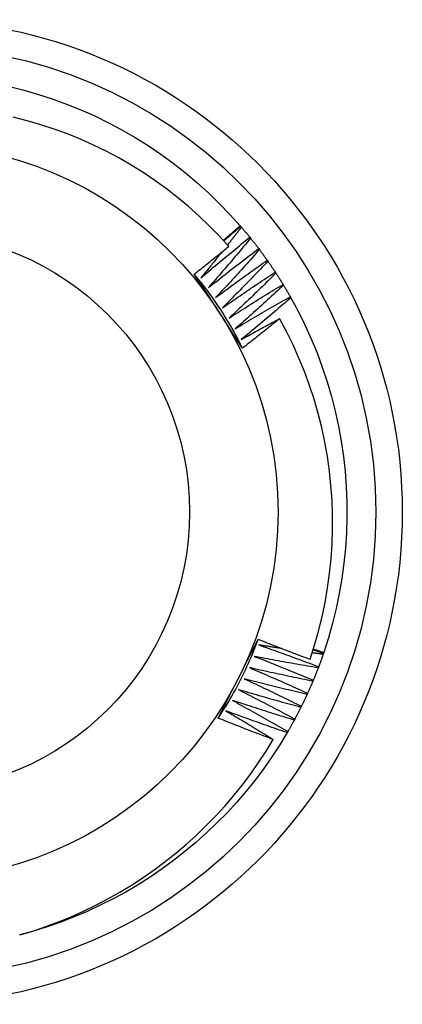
# Model space of a CAD drawing. Header units: inches. Extents: x 19 to 488, y 53 to 228.
# Tile 34 of 124: x 213.925 to 214.061, y 132.342 to 132.693. Entities that reach past the tile are written whole.
import ezdxf

# ---------------------------------------------------------------- set-up
doc = ezdxf.new("R2010")
doc.units = ezdxf.units.IN
doc.header["$MEASUREMENT"] = 0
doc.layers.add('Visible Edges(ANSI)', color=7, linetype='Continuous', lineweight=25)
doc.layers.add('Visible Tangent Edges(ANSI)', color=7, linetype='Continuous', lineweight=25)

msp = doc.modelspace()

# ---------------------------------------------------------------- linework, layer by layer
at = {"layer": 'Visible Edges(ANSI)'}
for p, q in [((214.00298, 132.61949), (214.00315, 132.61929)), ((214.00315, 132.61929), (214.00342, 132.61898)), ((214.00644, 132.61536), (214.00669, 132.61504)), ((214.00959, 132.61133), (214.00983, 132.611)), ((214.0126, 132.60719), (214.01284, 132.60686)), ((214.01548, 132.60296), (214.01571, 132.60262)), ((214.01822, 132.59863), (214.01844, 132.59828)), ((214.02082, 132.59422), (214.02102, 132.59387)), ((214.03265, 132.46735), (214.03252, 132.46697)), ((214.03273, 132.4676), (214.03265, 132.46735)), ((214.03092, 132.46254), (214.03077, 132.46215)), ((214.02902, 132.45778), (214.02887, 132.4574)), ((214.02698, 132.45309), (214.02681, 132.45272)), ((214.02478, 132.44847), (214.02459, 132.4481)), ((214.02243, 132.44392), (214.02223, 132.44356)), ((214.01993, 132.43945), (214.01972, 132.4391))]:
    msp.add_line(p, q, dxfattribs=at)
at = {"layer": 'Visible Edges(ANSI)', "flags": 128}
for points in [[(213.92042, 132.66915), (213.9257, 132.66784), (213.93093, 132.66634), (213.93611, 132.66465), (213.94122, 132.66279), (213.94627, 132.66075), (213.95124, 132.65854), (213.95613, 132.65615), (213.96093, 132.6536), (213.96565, 132.65087), (213.97026, 132.64799), (213.97477, 132.64494), (213.97917, 132.64174), (213.98345, 132.63838), (213.98762, 132.63488), (213.99166, 132.63124), (213.99557, 132.62745), (213.99935, 132.62353), (214.00298, 132.61949)], [(213.99891, 132.61212), (213.99552, 132.61585), (213.992, 132.61945), (213.98836, 132.62294), (213.9846, 132.6263), (213.98073, 132.62954), (213.97674, 132.63264), (213.97264, 132.63561), (213.96845, 132.63843), (213.96417, 132.6411), (213.9598, 132.64362), (213.95535, 132.64599), (213.95082, 132.6482), (213.94623, 132.65025), (213.94156, 132.65215), (213.93682, 132.65388), (213.93203, 132.65545), (213.92717, 132.65685), (213.92227, 132.65808)], [(213.99696, 132.61429), (213.99721, 132.6145), (213.99746, 132.61472), (213.99771, 132.61494), (213.99797, 132.61515), (213.99822, 132.61537), (213.99847, 132.61558), (213.99872, 132.6158), (213.99897, 132.61601), (213.99922, 132.61623), (213.99948, 132.61645), (213.99973, 132.61666), (213.99998, 132.61688), (214.00023, 132.6171), (214.00048, 132.61731), (214.00073, 132.61753), (214.00098, 132.61775), (214.00123, 132.61796), (214.00148, 132.61818), (214.00173, 132.6184), (214.00198, 132.61861), (214.00223, 132.61883), (214.00248, 132.61905), (214.00273, 132.61927), (214.00298, 132.61949)], [(213.99715, 132.61408), (213.9974, 132.6143), (213.99765, 132.61451), (213.9979, 132.61473), (213.99815, 132.61495), (213.9984, 132.61517), (213.99865, 132.61539), (213.9989, 132.6156), (213.99915, 132.61582), (213.9994, 132.61604), (213.99965, 132.61626), (213.9999, 132.61647), (214.00015, 132.61669), (214.0004, 132.61691), (214.00065, 132.61713), (214.0009, 132.61734), (214.00115, 132.61756), (214.0014, 132.61778), (214.00165, 132.61799), (214.0019, 132.61821), (214.00215, 132.61843), (214.0024, 132.61864), (214.00265, 132.61886), (214.0029, 132.61907), (214.00315, 132.61929)], [(214.00342, 132.61898), (214.00321, 132.61871), (214.00301, 132.61845), (214.0028, 132.61818), (214.0026, 132.61792), (214.00239, 132.61765), (214.00219, 132.61739), (214.00198, 132.61712), (214.00177, 132.61686), (214.00157, 132.61659), (214.00136, 132.61633), (214.00115, 132.61606), (214.00095, 132.6158), (214.00074, 132.61553), (214.00053, 132.61527), (214.00033, 132.615), (214.00012, 132.61474), (213.99991, 132.61448), (213.9997, 132.61421), (213.9995, 132.61395), (213.99929, 132.61368), (213.99908, 132.61342), (213.99887, 132.61316), (213.99866, 132.61289), (213.99846, 132.61263)], [(214.00342, 132.61898), (214.00355, 132.61883), (214.00368, 132.61868), (214.0038, 132.61853), (214.00393, 132.61838), (214.00406, 132.61823), (214.00418, 132.61808), (214.00431, 132.61793), (214.00444, 132.61778), (214.00456, 132.61763), (214.00469, 132.61748), (214.00482, 132.61733), (214.00494, 132.61718), (214.00507, 132.61703), (214.00519, 132.61688), (214.00532, 132.61673), (214.00544, 132.61658), (214.00557, 132.61643), (214.00569, 132.61627), (214.00582, 132.61612), (214.00594, 132.61597), (214.00606, 132.61582), (214.00619, 132.61567), (214.00631, 132.61551), (214.00644, 132.61536)], [(213.98901, 132.60091), (213.98972, 132.60153), (213.99044, 132.60214), (213.99116, 132.60275), (213.99188, 132.60336), (213.9926, 132.60397), (213.99332, 132.60457), (213.99404, 132.60518), (213.99477, 132.60579), (213.99549, 132.60639), (213.99621, 132.607), (213.99694, 132.6076), (213.99766, 132.6082), (213.99839, 132.6088), (213.99912, 132.6094), (213.99985, 132.61), (214.00058, 132.6106), (214.00131, 132.6112), (214.00204, 132.6118), (214.00277, 132.61239), (214.0035, 132.61299), (214.00423, 132.61358), (214.00497, 132.61418), (214.0057, 132.61477), (214.00644, 132.61536)], [(214.00669, 132.61504), (214.00608, 132.6143), (214.00546, 132.61356), (214.00485, 132.61282), (214.00423, 132.61208), (214.00361, 132.61134), (214.00299, 132.61061), (214.00237, 132.60987), (214.00175, 132.60913), (214.00113, 132.6084), (214.00051, 132.60766), (213.99988, 132.60693), (213.99926, 132.6062), (213.99863, 132.60546), (213.99801, 132.60473), (213.99738, 132.604), (213.99675, 132.60327), (213.99612, 132.60254), (213.99549, 132.60182), (213.99486, 132.60109), (213.99423, 132.60036), (213.9936, 132.59963), (213.99296, 132.59891), (213.99233, 132.59818), (213.99169, 132.59746)], [(214.00669, 132.61504), (214.00682, 132.61489), (214.00694, 132.61474), (214.00706, 132.61458), (214.00718, 132.61443), (214.0073, 132.61428), (214.00743, 132.61412), (214.00755, 132.61397), (214.00767, 132.61381), (214.00779, 132.61366), (214.00791, 132.61351), (214.00803, 132.61335), (214.00815, 132.6132), (214.00827, 132.61304), (214.00839, 132.61289), (214.00851, 132.61273), (214.00863, 132.61258), (214.00875, 132.61242), (214.00887, 132.61226), (214.00899, 132.61211), (214.00911, 132.61195), (214.00923, 132.6118), (214.00935, 132.61164), (214.00947, 132.61148), (214.00959, 132.61133)], [(213.98666, 132.6023), (213.98718, 132.6027), (213.98769, 132.60311), (213.98821, 132.60351), (213.98872, 132.60392), (213.98923, 132.60432), (213.98974, 132.60473), (213.99026, 132.60514), (213.99077, 132.60554), (213.99128, 132.60595), (213.99179, 132.60636), (213.9923, 132.60677), (213.99281, 132.60718), (213.99332, 132.60759), (213.99383, 132.608), (213.99434, 132.60841), (213.99485, 132.60882), (213.99536, 132.60923), (213.99587, 132.60964), (213.99637, 132.61005), (213.99688, 132.61046), (213.99739, 132.61088), (213.99789, 132.61129), (213.9984, 132.6117), (213.99891, 132.61212)], [(213.99648, 132.61013), (213.99617, 132.60975), (213.99586, 132.60936), (213.99555, 132.60898), (213.99524, 132.60859), (213.99493, 132.6082), (213.99462, 132.60782), (213.99431, 132.60743), (213.994, 132.60705), (213.99369, 132.60666), (213.99338, 132.60628), (213.99307, 132.60589), (213.99276, 132.60551), (213.99245, 132.60513), (213.99214, 132.60474), (213.99182, 132.60436), (213.99151, 132.60397), (213.9912, 132.60359), (213.99089, 132.60321), (213.99057, 132.60282), (213.99026, 132.60244), (213.98995, 132.60206), (213.98963, 132.60168), (213.98932, 132.60129), (213.98901, 132.60091)], [(213.99169, 132.59746), (213.99243, 132.59805), (213.99317, 132.59864), (213.9939, 132.59922), (213.99464, 132.59981), (213.99538, 132.60039), (213.99612, 132.60098), (213.99687, 132.60156), (213.99761, 132.60214), (213.99835, 132.60272), (213.99909, 132.6033), (213.99984, 132.60388), (214.00058, 132.60446), (214.00133, 132.60504), (214.00208, 132.60561), (214.00283, 132.60619), (214.00357, 132.60676), (214.00432, 132.60734), (214.00507, 132.60791), (214.00582, 132.60848), (214.00657, 132.60905), (214.00733, 132.60962), (214.00808, 132.61019), (214.00883, 132.61076), (214.00959, 132.61133)], [(214.00983, 132.611), (214.0092, 132.61028), (214.00856, 132.60956), (214.00792, 132.60884), (214.00728, 132.60812), (214.00663, 132.60741), (214.00599, 132.60669), (214.00535, 132.60597), (214.0047, 132.60526), (214.00406, 132.60454), (214.00341, 132.60383), (214.00276, 132.60312), (214.00211, 132.6024), (214.00146, 132.60169), (214.00081, 132.60098), (214.00016, 132.60027), (213.99951, 132.59956), (213.99886, 132.59886), (213.9982, 132.59815), (213.99755, 132.59744), (213.99689, 132.59674), (213.99624, 132.59603), (213.99558, 132.59533), (213.99492, 132.59462), (213.99426, 132.59392)], [(214.00983, 132.611), (214.00995, 132.61084), (214.01007, 132.61069), (214.01019, 132.61053), (214.0103, 132.61037), (214.01042, 132.61021), (214.01054, 132.61006), (214.01065, 132.6099), (214.01077, 132.60974), (214.01089, 132.60958), (214.011, 132.60942), (214.01112, 132.60927), (214.01123, 132.60911), (214.01135, 132.60895), (214.01146, 132.60879), (214.01158, 132.60863), (214.01169, 132.60847), (214.01181, 132.60831), (214.01192, 132.60815), (214.01204, 132.60799), (214.01215, 132.60783), (214.01226, 132.60767), (214.01238, 132.60751), (214.01249, 132.60735), (214.0126, 132.60719)], [(213.99426, 132.59392), (213.99502, 132.59449), (213.99577, 132.59505), (213.99653, 132.59561), (213.99729, 132.59617), (213.99805, 132.59673), (213.99881, 132.59729), (213.99957, 132.59785), (214.00033, 132.59841), (214.00109, 132.59896), (214.00185, 132.59952), (214.00262, 132.60007), (214.00338, 132.60063), (214.00415, 132.60118), (214.00491, 132.60173), (214.00568, 132.60228), (214.00644, 132.60283), (214.00721, 132.60338), (214.00798, 132.60393), (214.00875, 132.60447), (214.00952, 132.60502), (214.01029, 132.60556), (214.01106, 132.60611), (214.01183, 132.60665), (214.0126, 132.60719)], [(214.01284, 132.60686), (214.01218, 132.60616), (214.01152, 132.60546), (214.01085, 132.60476), (214.01019, 132.60407), (214.00952, 132.60337), (214.00886, 132.60267), (214.00819, 132.60198), (214.00752, 132.60129), (214.00685, 132.60059), (214.00618, 132.5999), (214.00551, 132.59921), (214.00484, 132.59852), (214.00417, 132.59783), (214.0035, 132.59714), (214.00282, 132.59645), (214.00215, 132.59577), (214.00147, 132.59508), (214.00079, 132.5944), (214.00012, 132.59371), (213.99944, 132.59303), (213.99876, 132.59234), (213.99808, 132.59166), (213.9974, 132.59098), (213.99671, 132.5903)], [(214.01284, 132.60686), (214.01295, 132.6067), (214.01306, 132.60654), (214.01318, 132.60637), (214.01329, 132.60621), (214.0134, 132.60605), (214.01351, 132.60589), (214.01362, 132.60573), (214.01373, 132.60557), (214.01385, 132.6054), (214.01396, 132.60524), (214.01407, 132.60508), (214.01418, 132.60492), (214.01429, 132.60476), (214.0144, 132.60459), (214.01451, 132.60443), (214.01462, 132.60427), (214.01472, 132.6041), (214.01483, 132.60394), (214.01494, 132.60378), (214.01505, 132.60361), (214.01516, 132.60345), (214.01527, 132.60329), (214.01538, 132.60312), (214.01548, 132.60296)], [(214.00385, 132.57591), (214.00314, 132.577), (214.00242, 132.5781), (214.00171, 132.5792), (214.00099, 132.58029), (214.00028, 132.58139), (213.99956, 132.58249), (213.99884, 132.58359), (213.99813, 132.58469), (213.99741, 132.58579), (213.99669, 132.58689), (213.99598, 132.588), (213.99526, 132.5891), (213.99454, 132.59021), (213.99382, 132.59131), (213.99311, 132.59241), (213.99239, 132.59351), (213.99167, 132.59461), (213.99096, 132.59571), (213.99024, 132.59681), (213.98953, 132.59791), (213.98881, 132.59901), (213.98809, 132.60011), (213.98738, 132.6012), (213.98666, 132.6023)], [(214.00385, 132.57591), (214.00326, 132.57708), (214.00267, 132.57825), (214.00206, 132.57942), (214.00143, 132.58058), (214.0008, 132.58173), (214.00016, 132.58288), (213.9995, 132.58402), (213.99883, 132.58515), (213.99815, 132.58628), (213.99746, 132.5874), (213.99676, 132.58851), (213.99605, 132.58962), (213.99532, 132.59072), (213.99459, 132.59181), (213.99385, 132.59289), (213.99309, 132.59397), (213.99232, 132.59504), (213.99155, 132.5961), (213.99076, 132.59715), (213.98996, 132.5982), (213.98915, 132.59924), (213.98833, 132.60026), (213.9875, 132.60129), (213.98666, 132.6023)], [(213.99671, 132.5903), (213.99749, 132.59084), (213.99826, 132.59138), (213.99904, 132.59191), (213.99981, 132.59245), (214.00059, 132.59298), (214.00137, 132.59352), (214.00215, 132.59405), (214.00293, 132.59458), (214.00371, 132.59511), (214.00449, 132.59564), (214.00527, 132.59617), (214.00605, 132.5967), (214.00683, 132.59723), (214.00761, 132.59775), (214.0084, 132.59828), (214.00918, 132.5988), (214.00997, 132.59933), (214.01075, 132.59985), (214.01154, 132.60037), (214.01233, 132.60089), (214.01312, 132.60141), (214.0139, 132.60193), (214.01469, 132.60244), (214.01548, 132.60296)], [(214.01571, 132.60262), (214.01502, 132.60194), (214.01434, 132.60126), (214.01365, 132.60059), (214.01297, 132.59991), (214.01228, 132.59924), (214.01159, 132.59857), (214.0109, 132.5979), (214.01021, 132.59722), (214.00952, 132.59655), (214.00883, 132.59588), (214.00813, 132.59522), (214.00744, 132.59455), (214.00675, 132.59388), (214.00605, 132.59321), (214.00535, 132.59255), (214.00466, 132.59188), (214.00396, 132.59122), (214.00326, 132.59056), (214.00256, 132.5899), (214.00186, 132.58924), (214.00116, 132.58857), (214.00045, 132.58792), (213.99975, 132.58726), (213.99905, 132.5866)], [(214.01571, 132.60262), (214.01582, 132.60245), (214.01592, 132.60229), (214.01603, 132.60212), (214.01614, 132.60196), (214.01624, 132.60179), (214.01635, 132.60163), (214.01645, 132.60146), (214.01656, 132.6013), (214.01667, 132.60113), (214.01677, 132.60097), (214.01688, 132.6008), (214.01698, 132.60064), (214.01709, 132.60047), (214.01719, 132.6003), (214.01729, 132.60014), (214.0174, 132.59997), (214.0175, 132.5998), (214.01761, 132.59964), (214.01771, 132.59947), (214.01781, 132.5993), (214.01791, 132.59914), (214.01802, 132.59897), (214.01812, 132.5988), (214.01822, 132.59863)], [(213.99905, 132.5866), (213.99984, 132.58711), (214.00063, 132.58762), (214.00142, 132.58814), (214.00222, 132.58865), (214.00301, 132.58915), (214.0038, 132.58966), (214.0046, 132.59017), (214.0054, 132.59068), (214.00619, 132.59118), (214.00699, 132.59168), (214.00779, 132.59219), (214.00859, 132.59269), (214.00939, 132.59319), (214.01019, 132.59369), (214.01099, 132.59419), (214.01179, 132.59469), (214.01259, 132.59518), (214.01339, 132.59568), (214.0142, 132.59617), (214.015, 132.59667), (214.0158, 132.59716), (214.01661, 132.59765), (214.01742, 132.59814), (214.01822, 132.59863)], [(214.01844, 132.59828), (214.01773, 132.59763), (214.01702, 132.59698), (214.01631, 132.59632), (214.01561, 132.59567), (214.0149, 132.59502), (214.01419, 132.59437), (214.01347, 132.59372), (214.01276, 132.59308), (214.01205, 132.59243), (214.01134, 132.59178), (214.01062, 132.59114), (214.00991, 132.59049), (214.00919, 132.58985), (214.00847, 132.58921), (214.00775, 132.58856), (214.00704, 132.58792), (214.00632, 132.58728), (214.0056, 132.58664), (214.00487, 132.586), (214.00415, 132.58537), (214.00343, 132.58473), (214.00271, 132.58409), (214.00198, 132.58346), (214.00126, 132.58282)], [(214.01844, 132.59828), (214.01854, 132.59812), (214.01864, 132.59795), (214.01874, 132.59778), (214.01884, 132.59761), (214.01894, 132.59744), (214.01904, 132.59728), (214.01914, 132.59711), (214.01924, 132.59694), (214.01934, 132.59677), (214.01944, 132.5966), (214.01954, 132.59643), (214.01964, 132.59626), (214.01974, 132.59609), (214.01984, 132.59592), (214.01994, 132.59575), (214.02004, 132.59558), (214.02014, 132.59541), (214.02023, 132.59524), (214.02033, 132.59507), (214.02043, 132.5949), (214.02053, 132.59473), (214.02062, 132.59456), (214.02072, 132.59439), (214.02082, 132.59422)], [(214.00126, 132.58282), (214.00206, 132.58331), (214.00287, 132.5838), (214.00368, 132.58428), (214.00449, 132.58476), (214.0053, 132.58525), (214.00611, 132.58573), (214.00692, 132.58621), (214.00774, 132.58669), (214.00855, 132.58717), (214.00936, 132.58764), (214.01018, 132.58812), (214.01099, 132.5886), (214.01181, 132.58907), (214.01262, 132.58954), (214.01344, 132.59002), (214.01426, 132.59049), (214.01507, 132.59096), (214.01589, 132.59143), (214.01671, 132.5919), (214.01753, 132.59236), (214.01835, 132.59283), (214.01917, 132.59329), (214.01999, 132.59376), (214.02082, 132.59422)], [(214.02102, 132.59387), (214.02029, 132.59323), (214.01956, 132.5926), (214.01883, 132.59198), (214.0181, 132.59135), (214.01737, 132.59072), (214.01664, 132.5901), (214.01591, 132.58947), (214.01518, 132.58885), (214.01444, 132.58822), (214.01371, 132.5876), (214.01297, 132.58698), (214.01224, 132.58636), (214.0115, 132.58574), (214.01076, 132.58512), (214.01002, 132.5845), (214.00928, 132.58388), (214.00854, 132.58327), (214.0078, 132.58265), (214.00706, 132.58204), (214.00632, 132.58142), (214.00557, 132.58081), (214.00483, 132.5802), (214.00409, 132.57959), (214.00334, 132.57898)], [(214.02102, 132.59387), (214.0236, 132.58908), (214.02602, 132.5842), (214.02826, 132.57924), (214.03033, 132.57421), (214.03222, 132.56911), (214.03394, 132.56394), (214.03547, 132.55872), (214.03681, 132.55345), (214.03797, 132.54813), (214.03895, 132.54277), (214.03973, 132.53739), (214.04033, 132.53198), (214.04074, 132.52655), (214.04096, 132.52112), (214.04098, 132.51567), (214.04082, 132.51024), (214.04047, 132.5048), (214.03992, 132.49939), (214.03919, 132.494), (214.03827, 132.48863), (214.03716, 132.48331), (214.03587, 132.47802), (214.03439, 132.47278), (214.03273, 132.4676)], [(214.00334, 132.57898), (214.00391, 132.5793), (214.00447, 132.57961), (214.00504, 132.57993), (214.00561, 132.58024), (214.00618, 132.58056), (214.00675, 132.58087), (214.00732, 132.58119), (214.00788, 132.5815), (214.00845, 132.58181), (214.00902, 132.58212), (214.00959, 132.58244), (214.01016, 132.58275), (214.01073, 132.58306), (214.01131, 132.58337), (214.01188, 132.58368), (214.01245, 132.58399), (214.01302, 132.5843), (214.01359, 132.58461), (214.01416, 132.58491), (214.01474, 132.58522), (214.01531, 132.58553), (214.01588, 132.58584), (214.01646, 132.58614), (214.01703, 132.58645)], [(214.01703, 132.58645), (214.01649, 132.586), (214.01594, 132.58556), (214.0154, 132.58511), (214.01485, 132.58467), (214.0143, 132.58423), (214.01376, 132.58378), (214.01321, 132.58334), (214.01266, 132.5829), (214.01212, 132.58246), (214.01157, 132.58202), (214.01102, 132.58158), (214.01047, 132.58114), (214.00992, 132.5807), (214.00937, 132.58026), (214.00882, 132.57983), (214.00827, 132.57939), (214.00772, 132.57895), (214.00717, 132.57851), (214.00662, 132.57808), (214.00606, 132.57764), (214.00551, 132.57721), (214.00496, 132.57677), (214.00441, 132.57634), (214.00385, 132.57591)], [(214.02788, 132.4652), (214.02947, 132.47018), (214.03089, 132.47521), (214.03214, 132.4803), (214.03321, 132.48542), (214.0341, 132.49057), (214.03481, 132.49574), (214.03535, 132.50093), (214.0357, 132.50614), (214.03587, 132.51135), (214.03586, 132.51656), (214.03567, 132.52178), (214.0353, 132.52699), (214.03475, 132.53218), (214.03401, 132.53737), (214.0331, 132.54252), (214.032, 132.54763), (214.03073, 132.55269), (214.02929, 132.55771), (214.02767, 132.56266), (214.02588, 132.56756), (214.02392, 132.57239), (214.02179, 132.57715), (214.01949, 132.58184), (214.01703, 132.58645)], [(213.99515, 132.44425), (213.99574, 132.44542), (213.99633, 132.44659), (213.99693, 132.44775), (213.99752, 132.44892), (213.99811, 132.45009), (213.99871, 132.45126), (213.9993, 132.45243), (213.9999, 132.4536), (214.00049, 132.45477), (214.00109, 132.45594), (214.00168, 132.45712), (214.00228, 132.45829), (214.00288, 132.45946), (214.00348, 132.46064), (214.00407, 132.46181), (214.00467, 132.46298), (214.00526, 132.46415), (214.00586, 132.46532), (214.00645, 132.46649), (214.00704, 132.46766), (214.00764, 132.46883), (214.00823, 132.47), (214.00882, 132.47116), (214.00941, 132.47233)], [(213.99515, 132.44425), (213.99588, 132.44535), (213.99659, 132.44645), (213.9973, 132.44756), (213.99799, 132.44868), (213.99867, 132.44981), (213.99934, 132.45094), (214, 132.45208), (214.00065, 132.45322), (214.00128, 132.45437), (214.00191, 132.45553), (214.00252, 132.45669), (214.00312, 132.45786), (214.00371, 132.45904), (214.00429, 132.46022), (214.00486, 132.46141), (214.00541, 132.4626), (214.00595, 132.4638), (214.00648, 132.465), (214.007, 132.46621), (214.00751, 132.46743), (214.008, 132.46865), (214.00849, 132.46987), (214.00896, 132.4711), (214.00941, 132.47233)], [(214.00941, 132.47233), (214.01018, 132.47203), (214.01095, 132.47172), (214.01171, 132.47141), (214.01248, 132.47111), (214.01325, 132.47081), (214.01401, 132.4705), (214.01478, 132.4702), (214.01555, 132.4699), (214.01632, 132.4696), (214.01709, 132.4693), (214.01785, 132.469), (214.01862, 132.46871), (214.01939, 132.46841), (214.02016, 132.46811), (214.02093, 132.46782), (214.0217, 132.46752), (214.02248, 132.46723), (214.02325, 132.46694), (214.02402, 132.46665), (214.02479, 132.46636), (214.02556, 132.46607), (214.02633, 132.46578), (214.02711, 132.46549), (214.02788, 132.4652)], [(214.00965, 132.47029), (214.01054, 132.46998), (214.01143, 132.46967), (214.01232, 132.46936), (214.01321, 132.46904), (214.01409, 132.46873), (214.01498, 132.46841), (214.01587, 132.4681), (214.01676, 132.46778), (214.01765, 132.46746), (214.01853, 132.46714), (214.01942, 132.46682), (214.02031, 132.4665), (214.02119, 132.46617), (214.02208, 132.46585), (214.02297, 132.46552), (214.02385, 132.46519), (214.02473, 132.46487), (214.02562, 132.46454), (214.0265, 132.46421), (214.02739, 132.46388), (214.02827, 132.46354), (214.02915, 132.46321), (214.03003, 132.46287), (214.03092, 132.46254)], [(214.0178, 132.46903), (214.01746, 132.46908), (214.01712, 132.46913), (214.01678, 132.46918), (214.01644, 132.46923), (214.0161, 132.46928), (214.01576, 132.46933), (214.01542, 132.46939), (214.01508, 132.46944), (214.01474, 132.46949), (214.0144, 132.46954), (214.01406, 132.46959), (214.01372, 132.46965), (214.01338, 132.4697), (214.01304, 132.46975), (214.0127, 132.46981), (214.01236, 132.46986), (214.01202, 132.46991), (214.01168, 132.46997), (214.01134, 132.47002), (214.011, 132.47007), (214.01066, 132.47013), (214.01032, 132.47018), (214.00998, 132.47024), (214.00965, 132.47029)], [(214.03252, 132.46697), (214.03236, 132.46699), (214.03219, 132.46701), (214.03203, 132.46703), (214.03187, 132.46705), (214.03171, 132.46707), (214.03155, 132.46709), (214.03138, 132.46711), (214.03122, 132.46714), (214.03106, 132.46716), (214.0309, 132.46718), (214.03074, 132.4672), (214.03057, 132.46722), (214.03041, 132.46724), (214.03025, 132.46726), (214.03009, 132.46729), (214.02993, 132.46731), (214.02977, 132.46733), (214.0296, 132.46735), (214.02944, 132.46737), (214.02928, 132.46739), (214.02912, 132.46742), (214.02896, 132.46744), (214.02879, 132.46746), (214.02863, 132.46748)], [(214.02899, 132.4686), (214.02914, 132.46855), (214.02929, 132.4685), (214.02945, 132.46845), (214.0296, 132.4684), (214.02975, 132.46835), (214.0299, 132.46829), (214.03006, 132.46824), (214.03021, 132.46819), (214.03036, 132.46814), (214.03052, 132.46809), (214.03067, 132.46803), (214.03082, 132.46798), (214.03097, 132.46793), (214.03113, 132.46788), (214.03128, 132.46783), (214.03143, 132.46777), (214.03158, 132.46772), (214.03174, 132.46767), (214.03189, 132.46762), (214.03204, 132.46756), (214.03219, 132.46751), (214.03235, 132.46746), (214.0325, 132.46741), (214.03265, 132.46735)], [(214.02906, 132.46885), (214.02922, 132.46879), (214.02937, 132.46874), (214.02952, 132.46869), (214.02968, 132.46864), (214.02983, 132.46858), (214.02998, 132.46853), (214.03013, 132.46848), (214.03029, 132.46843), (214.03044, 132.46838), (214.03059, 132.46832), (214.03075, 132.46827), (214.0309, 132.46822), (214.03105, 132.46817), (214.0312, 132.46812), (214.03136, 132.46806), (214.03151, 132.46801), (214.03166, 132.46796), (214.03182, 132.46791), (214.03197, 132.46786), (214.03212, 132.46781), (214.03227, 132.46775), (214.03243, 132.4677), (214.03258, 132.46765), (214.03273, 132.4676)], [(214.03252, 132.46697), (214.03245, 132.46678), (214.03239, 132.4666), (214.03232, 132.46641), (214.03226, 132.46623), (214.03219, 132.46604), (214.03213, 132.46585), (214.03206, 132.46567), (214.032, 132.46548), (214.03193, 132.4653), (214.03187, 132.46512), (214.0318, 132.46493), (214.03173, 132.46475), (214.03167, 132.46456), (214.0316, 132.46438), (214.03153, 132.46419), (214.03146, 132.46401), (214.0314, 132.46382), (214.03133, 132.46364), (214.03126, 132.46346), (214.03119, 132.46327), (214.03112, 132.46309), (214.03105, 132.4629), (214.03099, 132.46272), (214.03092, 132.46254)], [(214.00802, 132.46623), (214.0089, 132.46589), (214.00978, 132.46555), (214.01066, 132.46521), (214.01154, 132.46487), (214.01242, 132.46452), (214.01329, 132.46418), (214.01417, 132.46383), (214.01505, 132.46349), (214.01593, 132.46314), (214.0168, 132.46279), (214.01768, 132.46244), (214.01855, 132.46209), (214.01943, 132.46173), (214.0203, 132.46138), (214.02118, 132.46102), (214.02205, 132.46067), (214.02292, 132.46031), (214.0238, 132.45995), (214.02467, 132.45959), (214.02554, 132.45923), (214.02641, 132.45887), (214.02728, 132.45851), (214.02815, 132.45815), (214.02902, 132.45778)], [(214.03077, 132.46215), (214.02982, 132.46231), (214.02887, 132.46247), (214.02792, 132.46263), (214.02697, 132.46279), (214.02602, 132.46295), (214.02507, 132.46311), (214.02412, 132.46327), (214.02318, 132.46344), (214.02223, 132.4636), (214.02128, 132.46377), (214.02033, 132.46394), (214.01938, 132.46411), (214.01844, 132.46428), (214.01749, 132.46445), (214.01654, 132.46462), (214.01559, 132.46479), (214.01465, 132.46497), (214.0137, 132.46515), (214.01275, 132.46532), (214.01181, 132.4655), (214.01086, 132.46568), (214.00991, 132.46586), (214.00897, 132.46605), (214.00802, 132.46623)], [(214.00626, 132.46222), (214.00713, 132.46186), (214.008, 132.46149), (214.00887, 132.46112), (214.00973, 132.46075), (214.0106, 132.46037), (214.01147, 132.46), (214.01233, 132.45963), (214.0132, 132.45925), (214.01406, 132.45887), (214.01493, 132.4585), (214.01579, 132.45812), (214.01665, 132.45774), (214.01752, 132.45736), (214.01838, 132.45697), (214.01924, 132.45659), (214.0201, 132.4562), (214.02096, 132.45582), (214.02182, 132.45543), (214.02268, 132.45504), (214.02354, 132.45466), (214.0244, 132.45427), (214.02526, 132.45387), (214.02612, 132.45348), (214.02698, 132.45309)], [(214.02887, 132.4574), (214.02792, 132.45759), (214.02698, 132.45778), (214.02603, 132.45797), (214.02509, 132.45816), (214.02415, 132.45835), (214.0232, 132.45854), (214.02226, 132.45874), (214.02132, 132.45893), (214.02038, 132.45913), (214.01943, 132.45933), (214.01849, 132.45953), (214.01755, 132.45973), (214.01661, 132.45993), (214.01567, 132.46013), (214.01472, 132.46034), (214.01378, 132.46054), (214.01284, 132.46075), (214.0119, 132.46095), (214.01096, 132.46116), (214.01002, 132.46137), (214.00908, 132.46158), (214.00814, 132.4618), (214.0072, 132.46201), (214.00626, 132.46222)], [(214.03077, 132.46215), (214.0307, 132.46197), (214.03063, 132.46179), (214.03056, 132.46161), (214.03049, 132.46142), (214.03042, 132.46124), (214.03035, 132.46106), (214.03027, 132.46087), (214.0302, 132.46069), (214.03013, 132.46051), (214.03006, 132.46033), (214.02999, 132.46014), (214.02991, 132.45996), (214.02984, 132.45978), (214.02977, 132.4596), (214.02969, 132.45941), (214.02962, 132.45923), (214.02955, 132.45905), (214.02947, 132.45887), (214.0294, 132.45869), (214.02932, 132.45851), (214.02925, 132.45832), (214.02918, 132.45814), (214.0291, 132.45796), (214.02902, 132.45778)], [(214.00437, 132.45828), (214.00523, 132.45788), (214.00609, 132.45749), (214.00694, 132.45709), (214.00779, 132.45669), (214.00865, 132.45629), (214.0095, 132.45589), (214.01035, 132.45548), (214.01121, 132.45508), (214.01206, 132.45467), (214.01291, 132.45427), (214.01376, 132.45386), (214.01461, 132.45345), (214.01546, 132.45304), (214.01631, 132.45263), (214.01716, 132.45222), (214.01801, 132.45181), (214.01886, 132.45139), (214.0197, 132.45098), (214.02055, 132.45056), (214.0214, 132.45015), (214.02224, 132.44973), (214.02309, 132.44931), (214.02393, 132.44889), (214.02478, 132.44847)], [(214.02681, 132.45272), (214.02587, 132.45293), (214.02493, 132.45315), (214.024, 132.45337), (214.02306, 132.4536), (214.02212, 132.45382), (214.02119, 132.45404), (214.02025, 132.45427), (214.01931, 132.45449), (214.01838, 132.45472), (214.01744, 132.45495), (214.01651, 132.45518), (214.01557, 132.45541), (214.01464, 132.45564), (214.0137, 132.45588), (214.01277, 132.45611), (214.01184, 132.45635), (214.0109, 132.45659), (214.00997, 132.45682), (214.00904, 132.45706), (214.0081, 132.4573), (214.00717, 132.45755), (214.00624, 132.45779), (214.00531, 132.45803), (214.00437, 132.45828)], [(214.02887, 132.4574), (214.02879, 132.45722), (214.02871, 132.45704), (214.02864, 132.45686), (214.02856, 132.45668), (214.02848, 132.4565), (214.02841, 132.45632), (214.02833, 132.45614), (214.02825, 132.45596), (214.02817, 132.45578), (214.0281, 132.4556), (214.02802, 132.45542), (214.02794, 132.45524), (214.02786, 132.45506), (214.02778, 132.45488), (214.0277, 132.4547), (214.02762, 132.45452), (214.02754, 132.45434), (214.02746, 132.45416), (214.02738, 132.45398), (214.0273, 132.4538), (214.02722, 132.45362), (214.02714, 132.45345), (214.02706, 132.45327), (214.02698, 132.45309)], [(214.00236, 132.4544), (214.0032, 132.45397), (214.00404, 132.45355), (214.00488, 132.45312), (214.00572, 132.4527), (214.00656, 132.45227), (214.0074, 132.45184), (214.00824, 132.45141), (214.00908, 132.45097), (214.00992, 132.45054), (214.01076, 132.45011), (214.01159, 132.44967), (214.01243, 132.44924), (214.01327, 132.4488), (214.0141, 132.44836), (214.01494, 132.44792), (214.01577, 132.44748), (214.0166, 132.44704), (214.01744, 132.4466), (214.01827, 132.44615), (214.0191, 132.44571), (214.01993, 132.44526), (214.02077, 132.44482), (214.0216, 132.44437), (214.02243, 132.44392)], [(214.02459, 132.4481), (214.02366, 132.44835), (214.02274, 132.4486), (214.02181, 132.44885), (214.02088, 132.4491), (214.01995, 132.44936), (214.01902, 132.44961), (214.01809, 132.44987), (214.01716, 132.45012), (214.01624, 132.45038), (214.01531, 132.45064), (214.01438, 132.4509), (214.01345, 132.45116), (214.01253, 132.45143), (214.0116, 132.45169), (214.01068, 132.45196), (214.00975, 132.45222), (214.00883, 132.45249), (214.0079, 132.45276), (214.00698, 132.45303), (214.00605, 132.4533), (214.00513, 132.45357), (214.0042, 132.45385), (214.00328, 132.45412), (214.00236, 132.4544)], [(214.02681, 132.45272), (214.02672, 132.45254), (214.02664, 132.45236), (214.02656, 132.45218), (214.02648, 132.452), (214.02639, 132.45183), (214.02631, 132.45165), (214.02623, 132.45147), (214.02614, 132.45129), (214.02606, 132.45112), (214.02598, 132.45094), (214.02589, 132.45076), (214.02581, 132.45058), (214.02572, 132.45041), (214.02564, 132.45023), (214.02555, 132.45005), (214.02547, 132.44988), (214.02538, 132.4497), (214.0253, 132.44952), (214.02521, 132.44935), (214.02512, 132.44917), (214.02504, 132.44899), (214.02495, 132.44882), (214.02486, 132.44864), (214.02478, 132.44847)], [(214.00021, 132.45059), (214.00104, 132.45013), (214.00187, 132.44968), (214.00269, 132.44923), (214.00352, 132.44877), (214.00435, 132.44832), (214.00517, 132.44786), (214.006, 132.4474), (214.00682, 132.44694), (214.00764, 132.44648), (214.00847, 132.44602), (214.00929, 132.44556), (214.01011, 132.4451), (214.01093, 132.44463), (214.01175, 132.44417), (214.01257, 132.4437), (214.01339, 132.44323), (214.01421, 132.44276), (214.01503, 132.44229), (214.01585, 132.44182), (214.01666, 132.44135), (214.01748, 132.44088), (214.0183, 132.4404), (214.01911, 132.43993), (214.01993, 132.43945)], [(214.02223, 132.44356), (214.02131, 132.44384), (214.02039, 132.44412), (214.01947, 132.4444), (214.01855, 132.44468), (214.01763, 132.44497), (214.01671, 132.44525), (214.01579, 132.44554), (214.01487, 132.44583), (214.01395, 132.44612), (214.01303, 132.44641), (214.01212, 132.4467), (214.0112, 132.44699), (214.01028, 132.44728), (214.00936, 132.44758), (214.00845, 132.44787), (214.00753, 132.44817), (214.00662, 132.44847), (214.0057, 132.44877), (214.00478, 132.44907), (214.00387, 132.44937), (214.00295, 132.44967), (214.00204, 132.44998), (214.00113, 132.45028), (214.00021, 132.45059)], [(213.99794, 132.44685), (213.99865, 132.44643), (213.99936, 132.44601), (214.00006, 132.4456), (214.00077, 132.44518), (214.00147, 132.44476), (214.00217, 132.44434), (214.00288, 132.44392), (214.00358, 132.4435), (214.00428, 132.44307), (214.00499, 132.44265), (214.00569, 132.44223), (214.00639, 132.4418), (214.00709, 132.44138), (214.00779, 132.44095), (214.00849, 132.44052), (214.00919, 132.4401), (214.00989, 132.43967), (214.01059, 132.43924), (214.01128, 132.43881), (214.01198, 132.43838), (214.01268, 132.43795), (214.01338, 132.43751), (214.01407, 132.43708), (214.01477, 132.43665)], [(214.01972, 132.4391), (214.01881, 132.43941), (214.0179, 132.43972), (214.01699, 132.44003), (214.01608, 132.44034), (214.01517, 132.44066), (214.01426, 132.44097), (214.01335, 132.44129), (214.01244, 132.44161), (214.01153, 132.44193), (214.01062, 132.44225), (214.00971, 132.44257), (214.00881, 132.44289), (214.0079, 132.44321), (214.00699, 132.44354), (214.00609, 132.44386), (214.00518, 132.44419), (214.00427, 132.44452), (214.00337, 132.44485), (214.00246, 132.44518), (214.00156, 132.44551), (214.00066, 132.44584), (213.99975, 132.44618), (213.99885, 132.44651), (213.99794, 132.44685)], [(214.02459, 132.4481), (214.02451, 132.44792), (214.02442, 132.44775), (214.02433, 132.44757), (214.02424, 132.4474), (214.02415, 132.44722), (214.02406, 132.44705), (214.02397, 132.44687), (214.02389, 132.4467), (214.0238, 132.44652), (214.02371, 132.44635), (214.02362, 132.44618), (214.02353, 132.446), (214.02344, 132.44583), (214.02334, 132.44565), (214.02325, 132.44548), (214.02316, 132.44531), (214.02307, 132.44513), (214.02298, 132.44496), (214.02289, 132.44478), (214.0228, 132.44461), (214.0227, 132.44444), (214.02261, 132.44427), (214.02252, 132.44409), (214.02243, 132.44392)], [(214.01477, 132.43665), (214.01395, 132.43695), (214.01313, 132.43726), (214.0123, 132.43757), (214.01148, 132.43788), (214.01066, 132.43819), (214.00984, 132.4385), (214.00903, 132.43881), (214.00821, 132.43912), (214.00739, 132.43943), (214.00657, 132.43975), (214.00575, 132.44006), (214.00493, 132.44038), (214.00412, 132.4407), (214.0033, 132.44102), (214.00248, 132.44134), (214.00167, 132.44166), (214.00085, 132.44198), (214.00004, 132.4423), (213.99922, 132.44262), (213.99841, 132.44295), (213.99759, 132.44327), (213.99678, 132.4436), (213.99596, 132.44392), (213.99515, 132.44425)], [(214.02223, 132.44356), (214.02214, 132.44339), (214.02204, 132.44321), (214.02195, 132.44304), (214.02186, 132.44287), (214.02176, 132.4427), (214.02167, 132.44253), (214.02157, 132.44235), (214.02148, 132.44218), (214.02138, 132.44201), (214.02129, 132.44184), (214.02119, 132.44167), (214.02109, 132.4415), (214.021, 132.44133), (214.0209, 132.44115), (214.0208, 132.44098), (214.02071, 132.44081), (214.02061, 132.44064), (214.02051, 132.44047), (214.02042, 132.4403), (214.02032, 132.44013), (214.02022, 132.43996), (214.02012, 132.43979), (214.02002, 132.43962), (214.01993, 132.43945)], [(214.01972, 132.4391), (214.01707, 132.43474), (214.01428, 132.43046), (214.01135, 132.42628), (214.00829, 132.4222), (214.00509, 132.41822), (214.00176, 132.41435), (213.99831, 132.41059), (213.99474, 132.40695), (213.99105, 132.40342), (213.98724, 132.40002), (213.98333, 132.39674), (213.97931, 132.3936), (213.97519, 132.39058), (213.97097, 132.38771), (213.96667, 132.38497), (213.96227, 132.38238), (213.95779, 132.37993), (213.95323, 132.37764), (213.9486, 132.37549), (213.94391, 132.37349), (213.93914, 132.37165), (213.93433, 132.36997), (213.92946, 132.36845), (213.92454, 132.36709)], [(213.92454, 132.36709), (213.92919, 132.3685), (213.93379, 132.37005), (213.93834, 132.37175), (213.94283, 132.37359), (213.94727, 132.37557), (213.95164, 132.37769), (213.95595, 132.37995), (213.96019, 132.38234), (213.96435, 132.38487), (213.96844, 132.38753), (213.97243, 132.39031), (213.97633, 132.39322), (213.98013, 132.39624), (213.98384, 132.39939), (213.98744, 132.40264), (213.99093, 132.40601), (213.99432, 132.40949), (213.9976, 132.41307), (214.00077, 132.41676), (214.00381, 132.42055), (214.00674, 132.42445), (214.00955, 132.42843), (214.01223, 132.4325), (214.01477, 132.43665)]]:
    msp.add_lwpolyline(points, dxfattribs=at)
at = {"layer": 'Visible Edges(ANSI)'}
for radius in [0.1752, 0.16575, 0.131]:
    msp.add_circle((213.88548, 132.51761), radius, dxfattribs=at)
at = {"layer": 'Visible Tangent Edges(ANSI)'}
msp.add_circle((213.88548, 132.51761), 0.0995, dxfattribs=at)

doc.saveas('drawing.dxf')
